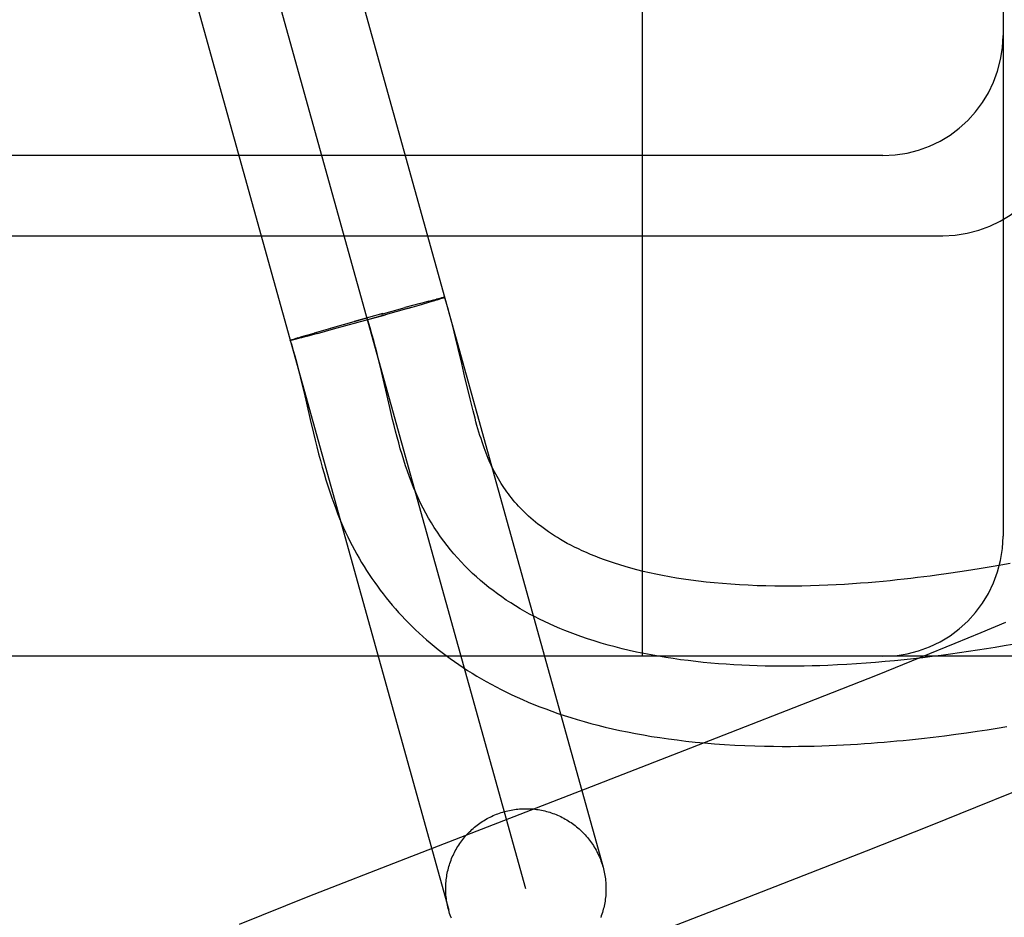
# Model space of a CAD drawing. Header units: inches. Extents: x 0 to 268, y 0 to 174.
# Tile 58 of 85: x 83.984 to 84.107, y 90.679 to 90.791. Entities that reach past the tile are written whole.
import ezdxf

# ---------------------------------------------------------------- set-up
doc = ezdxf.new("R2010")
doc.units = ezdxf.units.IN
doc.header["$LTSCALE"] = 14.749625
doc.header["$MEASUREMENT"] = 0
doc.linetypes.add('HIDDEN', pattern=[0.2, 0.1, -0.1])
doc.layers.add('DEFAULT_2', color=8, linetype='HIDDEN')

msp = doc.modelspace()

# ---------------------------------------------------------------- linework, layer by layer
at = {"layer": 'DEFAULT_2', "color": 8, "linetype": 'HIDDEN'}
for p, q in [((84.00617505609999, 90.8683578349), (84.0570716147, 90.6853098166)), ((84.047437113, 90.6826309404), (83.9965422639, 90.86567281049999)), ((83.98690605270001, 90.8630000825), (84.0378026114, 90.6799520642)), ((84.0619896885, 90.7116518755), (84.0619896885, 90.8366518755)), ((84.10698968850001, 90.8216518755), (84.10698968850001, 90.7266518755)), ((84.0919896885, 90.7741518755), (83.98198968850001, 90.7741518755)), ((83.98198968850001, 90.76415187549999), (84.0994896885, 90.76415187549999)), ((84.03426135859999, 90.755694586), (84.0323459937, 90.7551804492)), ((84.0343606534, 90.7555384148), (84.03262920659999, 90.7550395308)), ((84.0353232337, 90.7559743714), (84.0341563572, 90.755666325)), ((84.03540787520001, 90.7558453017), (84.0343606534, 90.7555384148)), ((84.03523797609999, 90.75595167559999), (84.03591505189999, 90.7561269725)), ((84.03605189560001, 90.7560371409), (84.03540787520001, 90.7558453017)), ((84.0358838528, 90.756119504), (84.03629661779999, 90.7562238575)), ((84.0364145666, 90.75614722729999), (84.0359567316, 90.75600880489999)), ((84.036522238, 90.7562808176), (84.0362703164, 90.7562178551)), ((84.036647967, 90.7562193), (84.0363323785, 90.75612247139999)), ((84.0367405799, 90.75633425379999), (84.036522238, 90.7562808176)), ((84.0367841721, 90.75626261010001), (84.0365753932, 90.7561972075)), ((84.0368670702, 90.75636448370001), (84.0366904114, 90.75632131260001)), ((84.0369039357, 90.7563009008), (84.0367841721, 90.75626261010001)), ((84.0369245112, 90.75637796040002), (84.0368211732, 90.75635271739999)), ((84.0370117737, 90.75633531), (84.0369039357, 90.7563009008)), ((84.0370276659, 90.75640160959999), (84.0369245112, 90.75637796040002)), ((84.0370539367, 90.75635020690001), (84.0369579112, 90.7563184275)), ((84.037073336, 90.756411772), (84.0369879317, 90.75639153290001)), ((84.0371150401, 90.7564208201), (84.0370355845, 90.7564022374)), ((84.03715276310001, 90.7564287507), (84.0370792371, 90.7564118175)), ((84.0295696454, 90.75442202), (84.0260261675, 90.7534375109)), ((84.0298566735, 90.75425396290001), (84.0262795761, 90.7532574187)), ((84.03313009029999, 90.7551829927), (84.0276906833, 90.7536484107)), ((84.0294067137, 90.7543769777), (84.0323868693, 90.75519125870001)), ((84.0230406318, 90.75259376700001), (84.0276252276, 90.7538838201)), ((84.0264672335, 90.753309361), (84.0233939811, 90.75246699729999)), ((84.019994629, 90.7517125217), (84.0211204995, 90.7520417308)), ((84.0214028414, 90.75193090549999), (84.0201149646, 90.7515902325)), ((84.0210785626, 90.7520296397), (84.0233996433, 90.75269602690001)), ((84.0233939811, 90.75246699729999), (84.0213749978, 90.7519232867)), ((84.0181277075, 90.7511352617), (84.0181865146, 90.7511554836)), ((84.01815948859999, 90.751146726), (84.0182240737, 90.75116851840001)), ((84.0181954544, 90.7511593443), (84.0182657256, 90.7511826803)), ((84.0182355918, 90.7511731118), (84.0183114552, 90.7511979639)), ((84.0182798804, 90.7511880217), (84.0183612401, 90.75121436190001)), ((84.0183612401, 90.75121436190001), (84.0184728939, 90.75125047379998)), ((84.0184961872, 90.75117985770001), (84.0183791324, 90.7511524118)), ((84.0184374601, 90.7512395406), (84.0186004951, 90.751290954)), ((84.01862939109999, 90.7512118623), (84.0184668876, 90.7511734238)), ((84.0185628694, 90.7512794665), (84.018780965, 90.75134754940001)), ((84.0188131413, 90.7512573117), (84.0185936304, 90.7512036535)), ((84.01874382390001, 90.7513357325), (84.0190342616, 90.75142522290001)), ((84.01906716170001, 90.7513207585), (84.0187785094, 90.7512483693)), ((84.01898775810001, 90.75141078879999), (84.0194249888, 90.75154316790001)), ((84.0194578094, 90.7514201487), (84.0190314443, 90.7513114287)), ((84.0193655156, 90.7515251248), (84.0200392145, 90.7517255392)), ((84.0201494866, 90.7515995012), (84.0194217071, 90.75141059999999)), ((84.03899344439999, 90.7500903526), (84.0386693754, 90.7514331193)), ((84.0394350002, 90.7482027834), (84.03899344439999, 90.7500903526)), ((84.0294011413, 90.7471983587), (84.029045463, 90.7486895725)), ((84.0398401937, 90.7464483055), (84.0394350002, 90.7482027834)), ((84.03044600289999, 90.74270253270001), (84.0294011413, 90.7471983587)), ((84.0193709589, 90.74615153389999), (84.019751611, 90.74454557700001)), ((84.0402236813, 90.7448091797), (84.0398401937, 90.7464483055)), ((84.019751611, 90.74454557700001), (84.0205270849, 90.74119937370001)), ((84.0404726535, 90.74377334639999), (84.0402236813, 90.7448091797)), ((84.0407193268, 90.7427791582), (84.0404726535, 90.74377334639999)), ((84.0308039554, 90.7412135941), (84.03044600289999, 90.74270253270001)), ((84.0205270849, 90.74119937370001), (84.0209317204, 90.7394901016)), ((84.1029664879, 90.7224011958), (84.10160601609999, 90.7221894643)), ((84.1042676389, 90.7226131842), (84.1029664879, 90.7224011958)), ((84.10551538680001, 90.72282504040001), (84.1042676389, 90.7226131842)), ((84.1067154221, 90.7230366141), (84.10551538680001, 90.72282504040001)), ((84.10787320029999, 90.72324795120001), (84.1067154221, 90.7230366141)), ((84.10160601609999, 90.7221894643), (84.1001804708, 90.7219787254)), ((84.1073069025, 90.71585441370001), (84.1042337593, 90.7145682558)), ((84.1042337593, 90.7145682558), (84.10098954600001, 90.71322935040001)), ((84.10098954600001, 90.71322935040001), (84.0967088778, 90.7114863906)), ((84.98198968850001, 90.7116518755), (83.98198968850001, 90.7116518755)), ((84.0967088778, 90.7114863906), (84.091268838, 90.7093016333)), ((84.091268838, 90.7093016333), (84.0835610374, 90.70624841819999)), ((84.0835610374, 90.70624841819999), (84.071202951, 90.701419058)), ((84.1050212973, 90.7024791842), (84.1062600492, 90.70267365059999)), ((84.1062600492, 90.70267365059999), (84.10746236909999, 90.7028696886)), ((84.096803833, 90.7013896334), (84.0982697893, 90.7015575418)), ((84.0982697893, 90.7015575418), (84.0996959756, 90.701732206)), ((84.0996959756, 90.701732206), (84.1010835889, 90.7019126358)), ((84.1010835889, 90.7019126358), (84.1024334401, 90.7020978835)), ((84.1024334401, 90.7020978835), (84.1037458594, 90.70228700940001)), ((84.1037458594, 90.70228700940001), (84.1050212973, 90.7024791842)), ((84.1036133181, 90.69280930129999), (84.10814397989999, 90.6946512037)), ((84.0979197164, 90.6905263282), (84.1036133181, 90.69280930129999)), ((84.0899413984, 90.6873704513), (84.0979197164, 90.6905263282)), ((84.0751353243, 90.6815953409), (84.0899413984, 90.6873704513)), ((84.0323950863, 90.68637859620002), (84.02023728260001, 90.6816043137)), ((84.02023728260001, 90.6816043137), (84.0116505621, 90.67818481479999)), ((84.0395236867, 90.66779540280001), (84.0751353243, 90.6815953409))]:
    msp.add_line(p, q, dxfattribs=at)
for points in [[(84.0372924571, 90.75644499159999), (84.0372912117, 90.7564421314), (84.0372858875, 90.7564380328), (84.0372764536, 90.75643279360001), (84.0372629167, 90.75642641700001), (84.03724527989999, 90.7564189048), (84.0372235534, 90.7564102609), (84.03719774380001, 90.7564004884), (84.0371678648, 90.7563895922), (84.03713392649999, 90.75637757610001), (84.0370959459, 90.75636444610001), (84.0370539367, 90.75635020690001)], [(84.0373096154, 90.7564516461), (84.03730418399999, 90.7564527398), (84.0372946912, 90.7564527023), (84.0372811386, 90.75645153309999), (84.0372635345, 90.7564492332), (84.03724188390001, 90.7564458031), (84.0372161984, 90.7564412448), (84.03718648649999, 90.75643555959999), (84.03711886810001, 90.7564202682)], [(84.0371544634, 90.7564275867), (84.037186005, 90.7564337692), (84.03721348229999, 90.75643881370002), (84.0372368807, 90.75644271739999), (84.037256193, 90.7564454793), (84.0372714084, 90.7564470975), (84.0372825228, 90.75644757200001), (84.03728952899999, 90.75644690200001), (84.0372924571, 90.75644499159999)], [(84.03720688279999, 90.756402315), (84.0372338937, 90.75641240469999), (84.03725687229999, 90.75642138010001), (84.0372758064, 90.7564292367), (84.03729069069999, 90.756435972), (84.0373015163, 90.7564415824), (84.0373082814, 90.75644606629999), (84.0373109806, 90.7564494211)], [(84.0386693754, 90.7514331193), (84.03849570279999, 90.7521328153), (84.0383127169, 90.7528530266), (84.0381190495, 90.7535948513), (84.0379131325, 90.7543595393), (84.037693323, 90.755147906), (84.0374575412, 90.7559613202), (84.03731097, 90.75645031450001)], [(84.029045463, 90.7486895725), (84.0288633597, 90.7494309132), (84.0286566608, 90.7502502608), (84.028444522, 90.7510641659), (84.02822606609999, 90.75187175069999), (84.02800041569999, 90.7526721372), (84.0277666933, 90.75346444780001), (84.0275240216, 90.75424780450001)], [(84.0180233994, 90.75108769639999), (84.0180255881, 90.7510909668), (84.0180320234, 90.7510954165), (84.0180426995, 90.7511010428), (84.0180576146, 90.7511078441), (84.0180767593, 90.75111581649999), (84.018100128, 90.7511249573), (84.0181277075, 90.7511352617)], [(84.0181267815, 90.7510978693), (84.0180993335, 90.751092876), (84.0180760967, 90.7510890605), (84.0180570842, 90.7510864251), (84.0180423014, 90.75108497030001), (84.0180317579, 90.7510846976), (84.0180254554, 90.7510856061)], [(84.0180344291, 90.7510902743), (84.0182133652, 90.75050813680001), (84.0184092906, 90.749840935), (84.01860417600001, 90.74914697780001), (84.01879768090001, 90.7484289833), (84.01898968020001, 90.7476897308), (84.0191806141, 90.74693020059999), (84.0193709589, 90.74615153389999)], [(84.0182201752, 90.7511176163), (84.0181830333, 90.7511098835), (84.0181499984, 90.75110330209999), (84.0181210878, 90.7510978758), (84.0180963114, 90.75109360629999), (84.0180756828, 90.7510904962), (84.0180592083, 90.75108854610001), (84.01804689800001, 90.7510877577), (84.0180387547, 90.7510881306), (84.0180347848, 90.7510896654)], [(84.0180349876, 90.7510923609), (84.0180393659, 90.7510962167), (84.0180479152, 90.75110123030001), (84.0180606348, 90.75110740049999), (84.0180775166, 90.75111472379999), (84.0180985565, 90.75112319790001), (84.0181237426, 90.7511328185), (84.018153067, 90.75114358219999)], [(84.01840948, 90.75115999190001), (84.0183267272, 90.75114041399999), (84.018278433, 90.75112957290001), (84.0182342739, 90.7511198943), (84.0181942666, 90.7511113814)], [(84.1001804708, 90.7219787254), (84.09868659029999, 90.7217703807), (84.0979138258, 90.7216677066), (84.0971239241, 90.7215664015), (84.0963166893, 90.7214667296), (84.0954922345, 90.72136901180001), (84.0946498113, 90.7212734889), (84.0937889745, 90.72118047), (84.0929090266, 90.72109027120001), (84.09200940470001, 90.72100326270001), (84.0910893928, 90.7209198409), (84.0901483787, 90.7208404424), (84.08918572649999, 90.72076554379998), (84.0882005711, 90.72069566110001), (84.0871932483, 90.7206314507), (84.0861629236, 90.72057354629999), (84.0851125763, 90.72052283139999), (84.0840441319, 90.7204801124), (84.0829602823, 90.72044619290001), (84.0818635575, 90.72042181), (84.0807567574, 90.72040766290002), (84.079642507, 90.72040439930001), (84.0785240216, 90.72041260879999), (84.0774035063, 90.7204328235), (84.076286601, 90.7204654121), (84.0751773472, 90.7205105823), (84.0740824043, 90.7205681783), (84.0730082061, 90.7206377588), (84.0719585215, 90.7207188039), (84.0709401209, 90.7208103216), (84.0699493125, 90.7209121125), (84.0689855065, 90.7210237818), (84.0680460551, 90.7211452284), (84.0671284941, 90.7212764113), (84.06623187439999, 90.7214171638), (84.0653537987, 90.7215676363), (84.0644963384, 90.7217272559), (84.0636600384, 90.72189561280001), (84.0628467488, 90.72207195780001), (84.0620581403, 90.72225546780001), (84.0612946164, 90.7224455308), (84.0605572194, 90.72264130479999), (84.0598451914, 90.7228423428), (84.05915829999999, 90.7230480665), (84.0584958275, 90.72325805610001), (84.0578572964, 90.7234718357), (84.0572416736, 90.72368910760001), (84.0566480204, 90.7239095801), (84.05607563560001, 90.72413291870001), (84.05552365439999, 90.7243588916), (84.05499168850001, 90.72458710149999), (84.0544791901, 90.72481720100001), (84.053985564, 90.7250488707), (84.05351040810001, 90.7252817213), (84.0530526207, 90.7255157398), (84.0526113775, 90.7257508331), (84.0521856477, 90.7259870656), (84.0517743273, 90.7262245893), (84.051376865, 90.7264632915), (84.0509925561, 90.7267031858), (84.0506209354, 90.7269441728), (84.05026150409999, 90.72718620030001), (84.04991378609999, 90.72742922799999), (84.0495772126, 90.7276733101), (84.0492515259, 90.72791829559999), (84.04893638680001, 90.7281640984), (84.0486314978, 90.7284106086), (84.0483365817, 90.7286577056), (84.0480513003, 90.7289053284), (84.0477753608, 90.72915338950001), (84.0475083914, 90.7294018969), (84.0472500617, 90.72965084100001), (84.04699998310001, 90.72990028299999), (84.0467578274, 90.73015024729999), (84.0465231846, 90.73040088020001), (84.0462956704, 90.7306523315), (84.0460749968, 90.7309046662), (84.04586081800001, 90.73115803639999), (84.0456530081, 90.7314123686), (84.0454514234, 90.73166761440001), (84.04525578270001, 90.7319239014), (84.04506612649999, 90.7321809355), (84.0448814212, 90.73243994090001), (84.04470110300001, 90.7327016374), (84.0445241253, 90.7329675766), (84.04434920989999, 90.73323988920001), (84.0441768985, 90.733518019), (84.0440064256, 90.7338035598), (84.0438404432, 90.73409227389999), (84.0436807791, 90.7343807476), (84.0435283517, 90.7346667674), (84.0433854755, 90.7349450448), (84.0432491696, 90.7352204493), (84.0431182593, 90.7354947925), (84.0429906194, 90.73577229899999), (84.0428633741, 90.73605963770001), (84.0427363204, 90.73635798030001), (84.04260767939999, 90.7366720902), (84.0424783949, 90.7370002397), (84.0423492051, 90.7373408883), (84.0422202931, 90.7376937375), (84.0420920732, 90.7380577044), (84.0419645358, 90.73843279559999), (84.0418377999, 90.7388185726), (84.0417117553, 90.7392152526), (84.04158631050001, 90.73962292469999), (84.0414613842, 90.7400416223), (84.04133684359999, 90.74047156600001), (84.0412127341, 90.7409123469), (84.0410890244, 90.74136366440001), (84.0409656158, 90.7418253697), (84.0408424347, 90.74229719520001), (84.0407193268, 90.7427791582)], [(84.08511595, 90.71051391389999), (84.0841368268, 90.71047730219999), (84.0831574, 90.71044787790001), (84.0821779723, 90.71042582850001), (84.0811988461, 90.71041134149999), (84.0802203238, 90.71040460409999), (84.0792427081, 90.71040580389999), (84.0782663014, 90.7104151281), (84.0772914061, 90.71043276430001), (84.0763183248, 90.71045889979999), (84.07534736, 90.71049372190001), (84.0743788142, 90.71053741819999), (84.07341298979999, 90.7105901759), (84.0724501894, 90.7106521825), (84.0714907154, 90.7107236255), (84.0705348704, 90.71080469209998), (84.0695829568, 90.7108955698), (84.0686352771, 90.71099644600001), (84.06769213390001, 90.7111075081), (84.0667538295, 90.7112289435), (84.0658206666, 90.71136093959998), (84.0648929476, 90.7115036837), (84.063970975, 90.7116573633), (84.0630550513, 90.7118221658), (84.062145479, 90.7119982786), (84.0612425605, 90.7121858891), (84.0603465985, 90.7123851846), (84.0594578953, 90.7125963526), (84.0585767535, 90.7128195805), (84.0577034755, 90.7130550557), (84.0568383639, 90.71330296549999), (84.0559817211, 90.7135634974), (84.0551338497, 90.71383683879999), (84.0542950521, 90.714123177), (84.0536267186, 90.71436321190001), (84.052964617, 90.7146118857), (84.05230890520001, 90.7148692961), (84.0516597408, 90.7151355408), (84.0510172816, 90.7154107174), (84.05038168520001, 90.71569492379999), (84.0497531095, 90.7159882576), (84.0491317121, 90.71629081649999), (84.0485176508, 90.7166026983), (84.0479110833, 90.71692400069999), (84.04731216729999, 90.71725482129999), (84.0467210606, 90.71759525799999), (84.04613792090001, 90.7179454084), (84.0455629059, 90.7183053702), (84.04499617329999, 90.7186752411), (84.0444378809, 90.71905511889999), (84.0438881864, 90.71944510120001), (84.0433472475, 90.7198452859), (84.0428152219, 90.72025577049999), (84.0422922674, 90.72067665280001), (84.0417785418, 90.72110803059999), (84.04127420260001, 90.72155000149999), (84.0407794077, 90.7220026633), (84.0402943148, 90.7224661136), (84.0398190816, 90.7229404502), (84.0393538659, 90.7234257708), (84.0388988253, 90.7239221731), (84.0384541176, 90.7244297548), (84.0380199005, 90.72494861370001), (84.0375963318, 90.7254788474), (84.0371835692, 90.72602055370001), (84.0367817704, 90.72657383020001), (84.036391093, 90.7271387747), (84.036011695, 90.727715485), (84.0356437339, 90.7283040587), (84.0352873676, 90.7289045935), (84.0349427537, 90.72951718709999), (84.03461005, 90.73014193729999), (84.0342894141, 90.7307789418), (84.03398100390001, 90.7314282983), (84.033684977, 90.7320901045), (84.0334113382, 90.7327398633), (84.0331487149, 90.7334006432), (84.0328964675, 90.7340718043), (84.0326539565, 90.7347527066), (84.0324205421, 90.7354427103), (84.0321955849, 90.7361411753), (84.03197844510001, 90.7368474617), (84.0317684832, 90.7375609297), (84.0315650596, 90.7382809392), (84.0313675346, 90.7390068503), (84.0311752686, 90.73973802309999), (84.0309876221, 90.7404738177), (84.0308039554, 90.7412135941)], [(84.0209317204, 90.7394901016), (84.0211403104, 90.73863432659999), (84.0213534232, 90.7377821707), (84.021571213, 90.736936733), (84.0217937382, 90.7361011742), (84.02202098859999, 90.735278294), (84.0222527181, 90.73447101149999), (84.0224886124, 90.7336819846), (84.0227281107, 90.73291396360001), (84.02297049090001, 90.7321693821), (84.0232147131, 90.7314510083), (84.02345991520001, 90.73076040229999), (84.0237041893, 90.7301013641), (84.0239484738, 90.72946960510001), (84.02419214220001, 90.7288651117), (84.0244386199, 90.72827824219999), (84.024690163, 90.72770327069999), (84.024946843, 90.7271395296), (84.0252114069, 90.7265806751), (84.0254826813, 90.7260290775), (84.0257605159, 90.7254847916), (84.0260447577, 90.7249478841), (84.0263349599, 90.7244189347), (84.0266317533, 90.7238965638), (84.02693564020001, 90.7233797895), (84.0272468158, 90.72286825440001), (84.0275657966, 90.7223611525), (84.02789224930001, 90.7218590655), (84.02822603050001, 90.7213622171), (84.0285670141, 90.72087078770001), (84.0289149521, 90.7203851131), (84.0292700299, 90.7199049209), (84.02963231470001, 90.7194301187), (84.03000194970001, 90.7189605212), (84.0303791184, 90.7184959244), (84.0307638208, 90.7180363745), (84.0311561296, 90.7175818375), (84.0315560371, 90.7171323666), (84.0319635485, 90.7166879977), (84.03237870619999, 90.71624873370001), (84.0328014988, 90.7158146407), (84.033232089, 90.7153856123), (84.0336705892, 90.7149616), (84.0341171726, 90.71454251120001), (84.0345720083, 90.7141282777), (84.03503524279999, 90.71371886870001), (84.0355070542, 90.7133142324), (84.0359875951, 90.71291434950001), (84.03647702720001, 90.712519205), (84.0369755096, 90.7121287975), (84.0374831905, 90.7117431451), (84.0380002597, 90.71136224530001), (84.0385268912, 90.7109861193), (84.0390632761, 90.71061478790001), (84.0396096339, 90.7102482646), (84.04016617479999, 90.7098865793), (84.040733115, 90.7095297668), (84.0413106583, 90.7091778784), (84.04189898, 90.7088309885), (84.0424983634, 90.7084891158), (84.0431090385, 90.7081523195), (84.04373133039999, 90.70782061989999), (84.0443655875, 90.70749405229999), (84.04501211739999, 90.70717268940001), (84.04567124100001, 90.7068566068), (84.0463432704, 90.7065458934), (84.0470284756, 90.70624066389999), (84.0477272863, 90.7059409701), (84.0484401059, 90.70564689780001), (84.04916735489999, 90.7053585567), (84.0499094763, 90.7050760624), (84.050666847, 90.7047995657), (84.051439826, 90.70452923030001), (84.0522288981, 90.7042651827), (84.05303450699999, 90.7040075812), (84.0538571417, 90.70375660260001), (84.05469724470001, 90.70351245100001), (84.0555553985, 90.7032752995), (84.0564320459, 90.7030453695), (84.0573280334, 90.70282279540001), (84.0582442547, 90.7026077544), (84.05918100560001, 90.70240058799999), (84.0601391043, 90.7022015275), (84.06111782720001, 90.70201111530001), (84.0621168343, 90.701829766), (84.0631356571, 90.7016578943), (84.0641725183, 90.701496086), (84.0652308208, 90.70134410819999), (84.0663108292, 90.7012022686), (84.0674201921, 90.70107003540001), (84.0685664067, 90.70094727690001), (84.06975037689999, 90.70083479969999), (84.0709829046, 90.7007326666), (84.0722416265, 90.7006435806), (84.0735146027, 90.700568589), (84.0747806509, 90.70050855), (84.0760188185, 90.7004633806), (84.0772161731, 90.7004320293), (84.0783473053, 90.7004132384), (84.0794289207, 90.7004048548), (84.080465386, 90.70040539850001), (84.08146871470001, 90.7004137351), (84.0824531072, 90.700429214), (84.0834164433, 90.70045120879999), (84.0843612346, 90.7004792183), (84.0852878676, 90.70051275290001), (84.0861972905, 90.700551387), (84.08709037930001, 90.7005947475), (84.0879680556, 90.70064250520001), (84.0888311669, 90.7006943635), (84.0896806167, 90.70075006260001), (84.09051718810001, 90.7008093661), (84.09134190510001, 90.7008720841), (84.0921549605, 90.7009379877), (84.0929568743, 90.7010068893), (84.0937477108, 90.7010785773), (84.0945276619, 90.7011528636), (84.0952968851, 90.7012295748), (84.096803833, 90.7013896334)], [(84.10818907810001, 90.71314151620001), (84.1071128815, 90.7129528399), (84.1060251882, 90.71276812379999), (84.1049265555, 90.71258771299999), (84.1038175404, 90.71241195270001), (84.10269870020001, 90.712241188), (84.1015705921, 90.7120757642), (84.100433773, 90.71191602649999), (84.0992888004, 90.7117623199), (84.0981362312, 90.7116149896), (84.0969766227, 90.7114743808), (84.095810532, 90.7113408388), (84.0946385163, 90.71121470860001), (84.0934611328, 90.71109633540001), (84.0922789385, 90.7109860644), (84.0910924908, 90.7108842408), (84.0899023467, 90.71079120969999), (84.0887090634, 90.71070731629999), (84.0875131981, 90.7106329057), (84.0863153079, 90.7105683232), (84.08511595, 90.71051391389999)], [(84.071202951, 90.701419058), (84.0548297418, 90.69507905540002), (84.0323950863, 90.68637859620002)], [(84.0378026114, 90.6799520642), (84.0377479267, 90.6801571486), (84.0376976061, 90.6803633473), (84.0376516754, 90.680570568), (84.0376101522, 90.6807787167), (84.03757305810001, 90.68098770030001), (84.037540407, 90.68119742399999), (84.03751221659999, 90.68140779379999), (84.0374884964, 90.68161871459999), (84.0374692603, 90.68183009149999), (84.0374545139, 90.6820418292), (84.03744426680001, 90.6822538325), (84.0374385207, 90.68246600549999), (84.0374372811, 90.6826782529), (84.0374405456, 90.682890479), (84.0374483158, 90.6831025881), (84.0374605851, 90.6833144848), (84.037477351, 90.6835260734), (84.0374986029, 90.6837372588), (84.0375243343, 90.6839479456), (84.0375545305, 90.6841580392), (84.0375891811, 90.68436744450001), (84.0376282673, 90.6845760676), (84.0376717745, 90.684783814), (84.0377196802, 90.6849905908), (84.0377719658, 90.685196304), (84.0378286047, 90.6854008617), (84.03788957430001, 90.6856041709), (84.0379548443, 90.685806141), (84.0380243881, 90.6860066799), (84.0380981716, 90.6862056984), (84.0381761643, 90.6864031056), (84.0382583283, 90.68659881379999), (84.0383446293, 90.6867927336), (84.0384350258, 90.6869847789), (84.0385294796, 90.6871748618), (84.0386279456, 90.68736289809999), (84.0387303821, 90.6875488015), (84.03883674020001, 90.6877324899), (84.0389469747, 90.68791387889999), (84.0390610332, 90.6880928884), (84.0391788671, 90.6882694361), (84.0393004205, 90.6884434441), (84.0394256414, 90.68861483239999), (84.0395544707, 90.68878352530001), (84.0396868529, 90.68894944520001), (84.0398227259, 90.6891125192), (84.0399620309, 90.6892726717), (84.0401047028, 90.6894298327), (84.0402506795, 90.6895839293), (84.0403998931, 90.6897348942), (84.0405522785, 90.68988265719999), (84.040707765, 90.69002715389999), (84.0408662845, 90.690168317), (84.0410277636, 90.6903060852), (84.0411921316, 90.69044039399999), (84.0413593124, 90.6905711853), (84.0415292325, 90.6906983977), (84.0417018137, 90.69082197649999), (84.0418769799, 90.6909418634), (84.0420546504, 90.69105800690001), (84.042234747, 90.69117035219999), (84.0424171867, 90.69127885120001), (84.042601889, 90.6913834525), (84.0427887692, 90.69148411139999), (84.04297774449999, 90.6915807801), (84.0431687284, 90.6916734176), (84.0433616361, 90.6917619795), (84.0435563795, 90.6918464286), (84.043752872, 90.6919267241), (84.04395102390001, 90.6920028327), (84.0441507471, 90.69207471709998), (84.0443519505, 90.6921423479), (84.0445544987, 90.692205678), (84.04475843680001, 90.692264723)], [(84.04475843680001, 90.692264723), (84.0449635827, 90.69231942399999), (84.0451697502, 90.6923697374), (84.0453769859, 90.6924156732), (84.0455851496, 90.6924572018), (84.0457941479, 90.69249430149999), (84.0460038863, 90.69252695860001), (84.0462142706, 90.69255515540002), (84.0464252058, 90.6925788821), (84.046636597, 90.6925981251), (84.0468483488, 90.69261287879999), (84.04706036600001, 90.6926231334), (84.0472725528, 90.69262888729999), (84.0474848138, 90.692630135), (84.0476970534, 90.69262687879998), (84.0479091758, 90.6926191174), (84.0481210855, 90.692606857), (84.048332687, 90.69259010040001), (84.0485438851, 90.69256885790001), (84.0487545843, 90.69254313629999), (84.04896469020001, 90.6925129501), (84.0491741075, 90.6924783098), (84.0493827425, 90.6924392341), (84.0495905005, 90.69239573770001), (84.04979728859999, 90.692347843), (84.0500030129, 90.6922955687), (84.05020758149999, 90.69223894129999), (84.0504109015, 90.6921779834), (84.0506128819, 90.69211272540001), (84.05081343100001, 90.6920431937), (84.0510124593, 90.6919694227), (84.0512098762, 90.6918914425), (84.0514055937, 90.69180929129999), (84.0515995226, 90.6917230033), (84.0517915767, 90.69163262), (84.0519816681, 90.69153817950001), (84.0521697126, 90.69143972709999), (84.052355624, 90.6913373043), (84.05253932, 90.6912309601), (84.0527207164, 90.6911207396), (84.0528997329, 90.6910066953), (84.0530762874, 90.6908888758), (84.0532503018, 90.69076733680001), (84.0534216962, 90.6906421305), (84.053590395, 90.6905133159), (84.0537563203, 90.69038094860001), (84.0539193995, 90.6902450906), (84.05407955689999, 90.6901058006), (84.0542367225, 90.68996314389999), (84.0543908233, 90.6898171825), (84.0545417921, 90.6896679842), (84.0546895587, 90.6895156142), (84.0548340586, 90.6893601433), (84.0549752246, 90.68920163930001), (84.0551129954, 90.6890401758), (84.0552473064, 90.6888758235), (84.0553780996, 90.6887086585), (84.0555053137, 90.6885387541), (84.0556288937, 90.6883661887), (84.0557487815, 90.6881910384), (84.0558649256, 90.68801338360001), (84.05597727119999, 90.6878333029), (84.0560857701, 90.687650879), (84.0561903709, 90.6874661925), (84.0562910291, 90.68727932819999), (84.0563876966, 90.68709036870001), (84.0564803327, 90.6868994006), (84.0565688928, 90.68670650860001), (84.0566533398, 90.6865117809), (84.0567336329, 90.68631530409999), (84.0568097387, 90.6861171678), (84.05688162, 90.6859174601), (84.0569492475, 90.6857162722), (84.0570125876, 90.6855136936), (84.0570716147, 90.6853098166)], [(84.0570716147, 90.6853098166), (84.0571262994, 90.68510473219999), (84.05717661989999, 90.6848985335), (84.05722255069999, 90.68469131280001), (84.0572640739, 90.6844831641), (84.057301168, 90.6842741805), (84.0573338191, 90.6840644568), (84.0573620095, 90.68385408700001), (84.0573857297, 90.68364316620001), (84.0574049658, 90.6834317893), (84.0574197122, 90.6832200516), (84.05742995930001, 90.6830080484), (84.0574357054, 90.6827958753), (84.057436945, 90.68258362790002), (84.0574336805, 90.6823714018), (84.0574259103, 90.6821592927), (84.05741364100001, 90.681947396), (84.0573968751, 90.6817358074), (84.0573756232, 90.68152462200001), (84.0573498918, 90.68131393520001), (84.0573196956, 90.68110384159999), (84.057285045, 90.6808944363), (84.0572459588, 90.6806858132), (84.05720245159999, 90.6804780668), (84.0571545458, 90.68027129), (84.0571022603, 90.6800655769), (84.05704562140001, 90.6798610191), (84.05698465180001, 90.6796577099), (84.0569193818, 90.67945573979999), (84.056849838, 90.6792552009), (84.05677605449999, 90.6790561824)], [(84.0381405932, 90.6789465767), (84.03806448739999, 90.679144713), (84.037992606, 90.67934442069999), (84.0379249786, 90.67954560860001), (84.0378616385, 90.67974818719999), (84.0378026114, 90.6799520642)]]:
    msp.add_lwpolyline(points, dxfattribs=at)
for centre, start in [((84.0919896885, 90.7891518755), 270), ((84.0994896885, 90.77915187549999), 270), ((84.0919896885, 90.7266518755), 270.0000000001)]:
    msp.add_arc(centre, 0.015, start, 360, dxfattribs=at)

doc.saveas('drawing.dxf')
